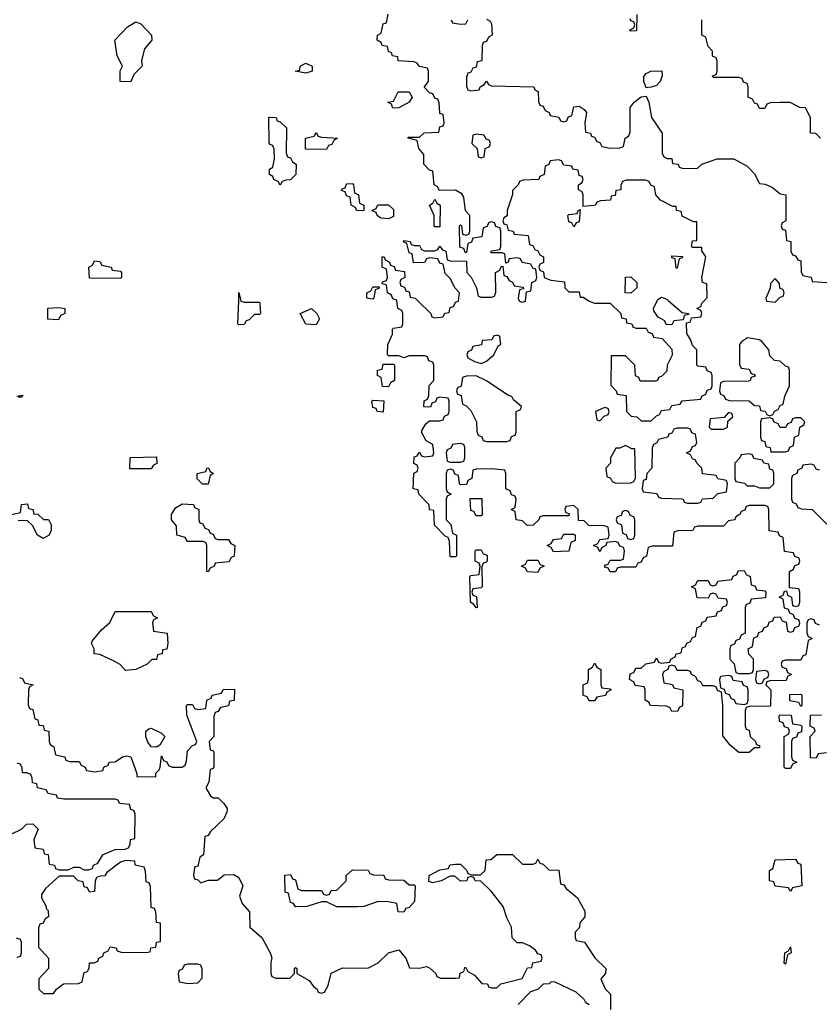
# Model space of a CAD drawing. Header units: inches. Extents: x 2808529 to 2951249, y 860290 to 1033701.
# Tile 66 of 153: x 2859379 to 2862482, y 997271 to 1001090. Entities that reach past the tile are written whole.
import ezdxf

# ---------------------------------------------------------------- set-up
doc = ezdxf.new("R2010")
doc.units = ezdxf.units.IN
doc.header["$MEASUREMENT"] = 0
for name, color, linetype in [('C8050', 7, 'Continuous'), ('C8060', 7, 'Continuous'), ('C8959', 7, 'Continuous'), ('C8969', 7, 'Continuous')]:
    doc.layers.add(name, color=color, linetype=linetype)

msp = doc.modelspace()

# ---------------------------------------------------------------- linework, layer by layer
at = {"layer": 'C8050', "color": 6}
for points in [[(2859810, 1000848.7), (2859768.7, 1000850), (2859769, 1000891), (2859778, 1000910), (2859758, 1000950), (2859748.7, 1001010), (2859798, 1001062), (2859830, 1001082), (2859850, 1001074), (2859891.3, 1001030), (2859892, 1001010), (2859863.5, 1000976.5), (2859852, 1000932), (2859854, 1000910), (2859822, 1000878)], [(2859770, 1000086), (2859650, 1000088), (2859648, 1000130), (2859662, 1000138), (2859670, 1000154), (2859690, 1000152), (2859698, 1000138), (2859734, 1000130), (2859738, 1000118), (2859770, 1000114), (2859774, 1000110), (2859774, 1000090)]]:
    msp.add_lwpolyline(points, close=True, dxfattribs=at)
at = {"layer": 'C8060', "color": 6}
for points in [[(2861342.2, 1000000), (2861346, 1000034), (2861362, 1000038), (2861366, 1000070), (2861382, 1000078), (2861386, 1000090), (2861382, 1000122), (2861370, 1000126), (2861362, 1000142), (2861328.4, 1000148.4), (2861322, 1000162), (2861310, 1000166), (2861278, 1000162), (2861274, 1000150), (2861266, 1000146), (2861262, 1000182), (2861250, 1000186), (2861210, 1000186), (2861206, 1000190), (2861210, 1000194), (2861242, 1000198), (2861246, 1000210), (2861246, 1000270), (2861242, 1000282), (2861227.3, 1000287.3), (2861222, 1000302), (2861210, 1000306), (2861198, 1000302), (2861192.7, 1000287.3), (2861178, 1000282), (2861172.7, 1000247.3), (2861138, 1000242), (2861132.7, 1000227.3), (2861118, 1000222), (2861112.7, 1000187.3), (2861107.3, 1000187.3), (2861102, 1000202), (2861087.3, 1000207.3), (2861086, 1000290), (2861090, 1000294), (2861094, 1000290), (2861098, 1000258), (2861110, 1000254), (2861122, 1000258), (2861126, 1000270), (2861126, 1000330), (2861109, 1000349), (2861102, 1000402), (2861094.6, 1000414.6), (2861070, 1000428.7), (2861007.3, 1000427.3), (2861002, 1000442), (2860988, 1000450), (2860982, 1000502), (2860970, 1000506), (2860948, 1000530), (2860947.3, 1000567.3), (2860928, 1000590), (2860922, 1000622), (2860886, 1000630), (2860886, 1000634), (2860930, 1000634), (2860948.9, 1000651.1), (2861006, 1000654), (2861010, 1000674), (2861022, 1000678), (2861026, 1000690), (2861022, 1000722), (2861010, 1000726), (2861009.1, 1000729.1), (2861007.3, 1000767.3), (2861002, 1000782), (2860990, 1000786), (2860982, 1000802), (2860970, 1000806), (2860948.4, 1000828.4), (2860966, 1000850), (2860966, 1000890), (2860962, 1000902), (2860930, 1000908), (2860922, 1000922), (2860910, 1000926), (2860848, 1000930), (2860846, 1000946), (2860826, 1000950), (2860822, 1000962), (2860810, 1000966), (2860806, 1000986), (2860786, 1000990), (2860782, 1001002), (2860766, 1001010), (2860768, 1001030), (2860782, 1001038), (2860790, 1001074), (2860802, 1001078), (2860808.4, 1001111.6)], [(2861054, 1001090), (2861058, 1001078), (2861090, 1001072), (2861110, 1001074), (2861118, 1001090)], [(2861190, 1001092), (2861204.7, 1001084.7), (2861210, 1001074), (2861212, 1001030), (2861198, 1001022), (2861190, 1001006), (2861178, 1001002), (2861174, 1000990), (2861172, 1000930), (2861154, 1000926), (2861150, 1000906), (2861138, 1000902), (2861130, 1000886), (2861118, 1000882), (2861112.7, 1000867.3), (2861112.7, 1000832.7), (2861118, 1000818), (2861130, 1000814), (2861162, 1000818), (2861166, 1000830), (2861182, 1000838), (2861190, 1000851.3), (2861198, 1000838), (2861210, 1000834), (2861374, 1000830), (2861378, 1000818), (2861391.1, 1000811.1), (2861392.7, 1000772.7), (2861398, 1000758), (2861410, 1000754), (2861418, 1000738), (2861434, 1000730), (2861438, 1000718), (2861471.6, 1000711.6), (2861478, 1000698), (2861490, 1000694), (2861502, 1000698), (2861508, 1000712), (2861522, 1000718), (2861530, 1000752), (2861550, 1000754), (2861570, 1000742), (2861578, 1000730), (2861572, 1000690), (2861574, 1000654), (2861594, 1000650), (2861598, 1000638), (2861610, 1000634), (2861618, 1000618), (2861630, 1000614), (2861638, 1000598), (2861670, 1000592), (2861707.3, 1000592.7), (2861722, 1000598), (2861728, 1000630), (2861742, 1000638), (2861747.3, 1000652.7), (2861748, 1000750), (2861764, 1000770), (2861790, 1000791.3), (2861810, 1000794), (2861821, 1000770), (2861830.7, 1000710.7), (2861872, 1000650), (2861872.7, 1000572.7), (2861878, 1000558), (2861892, 1000552), (2861910, 1000551.3), (2861912.7, 1000532.7), (2861934, 1000530), (2861938, 1000518), (2861950, 1000514), (2862007.3, 1000512.7), (2862026, 1000530), (2862086, 1000550), (2862150, 1000550.7), (2862202, 1000522), (2862230, 1000492), (2862250, 1000454), (2862271.6, 1000451.6), (2862299.6, 1000439.6), (2862330, 1000414), (2862352, 1000410), (2862351.3, 1000310), (2862338, 1000302), (2862334, 1000290), (2862338, 1000278), (2862350, 1000274), (2862354, 1000234), (2862370.8, 1000230), (2862371.6, 1000191.6), (2862378, 1000178), (2862390, 1000174), (2862398, 1000158), (2862410, 1000154), (2862412, 1000112), (2862418, 1000098), (2862450.8, 1000090.8), (2862454, 1000074), (2862511.1, 1000071.1)], [(2861774, 1001110), (2861772.7, 1001047.3), (2861750, 1001046), (2861746, 1001050), (2861762, 1001058), (2861766, 1001070), (2861762, 1001082), (2861750, 1001086), (2861747.3, 1001092.7)], [(2862486, 1000630), (2862468, 1000648), (2862448, 1000650), (2862448, 1000710), (2862428, 1000748), (2862406, 1000750), (2862368.4, 1000768.4), (2862330, 1000768.7), (2862292.7, 1000767.3), (2862278, 1000762), (2862270, 1000746), (2862250, 1000746), (2862242, 1000762), (2862230, 1000766), (2862222, 1000782), (2862206, 1000790), (2862206, 1000830), (2862202, 1000842), (2862188, 1000848), (2862182, 1000862), (2862170, 1000866), (2862070, 1000866), (2862067.3, 1000872.7), (2862082, 1000878), (2862086, 1000890), (2862086, 1000930), (2862082, 1000942), (2862068, 1000948), (2862067.3, 1000967.3), (2862050, 1000986), (2862042, 1001022), (2862026, 1001030), (2862026, 1001090)], [(2862035.4, 1000000), (2862047.3, 1000012.7), (2862046, 1000066), (2862028, 1000070), (2862026, 1000090), (2862042, 1000170), (2862026, 1000194), (2862026, 1000206), (2861990, 1000206), (2861986, 1000210), (2861990, 1000232), (2862006, 1000234), (2862006, 1000306), (2861994, 1000306), (2861950, 1000328), (2861946, 1000346), (2861928, 1000350), (2861926, 1000366), (2861914, 1000366), (2861866, 1000390), (2861848, 1000410), (2861842, 1000442), (2861828, 1000448), (2861822, 1000462), (2861807.3, 1000467.3), (2861732, 1000468), (2861718, 1000462), (2861712, 1000448), (2861711.3, 1000430), (2861692.7, 1000427.3), (2861690, 1000408), (2861674, 1000406), (2861672, 1000390), (2861632.7, 1000387.3), (2861618, 1000382), (2861614, 1000370), (2861608.7, 1000368.7), (2861566, 1000366), (2861566, 1000410), (2861562, 1000422), (2861548, 1000430), (2861548, 1000450), (2861562, 1000458), (2861566, 1000470), (2861562, 1000482), (2861550, 1000486), (2861546, 1000506), (2861526, 1000510), (2861522, 1000522), (2861490, 1000526), (2861482, 1000542), (2861470, 1000546), (2861438, 1000542), (2861432, 1000528), (2861418, 1000522), (2861414, 1000490), (2861398, 1000482), (2861394, 1000470), (2861332.7, 1000467.3), (2861318, 1000462), (2861314, 1000450), (2861292, 1000428), (2861292, 1000412), (2861271.3, 1000350), (2861271.1, 1000328.9), (2861258, 1000322), (2861254, 1000310), (2861258, 1000298), (2861270, 1000294), (2861274, 1000274), (2861294, 1000270), (2861298, 1000258), (2861352.7, 1000252.7), (2861358, 1000218), (2861370, 1000214), (2861378, 1000198), (2861390, 1000194), (2861398, 1000178), (2861412, 1000170), (2861411.6, 1000148.4), (2861398, 1000142), (2861394, 1000130), (2861398, 1000118), (2861411.6, 1000111.6), (2861414, 1000090), (2861439.6, 1000079.6), (2861492.7, 1000072.7), (2861494, 1000050), (2861510, 1000034), (2861550, 1000034), (2861554, 1000014), (2861566, 1000014), (2861588, 1000000)], [(2861082.3, 1000000), (2861086, 1000030), (2861068.4, 1000048.4), (2861050, 1000086), (2861030, 1000106), (2861022, 1000142), (2861010, 1000146), (2861002, 1000162), (2860970, 1000166), (2860958, 1000162), (2860950, 1000148), (2860907.3, 1000147.3), (2860902, 1000182), (2860890, 1000186), (2860882, 1000222), (2860868.4, 1000228.4), (2860870, 1000234), (2860894, 1000230), (2860898, 1000218), (2860910, 1000214), (2860930, 1000214), (2860938, 1000198), (2860950, 1000194), (2860990, 1000194), (2861002, 1000198), (2861010, 1000212), (2861018, 1000198), (2861032.7, 1000192.7), (2861038, 1000158), (2861050, 1000154), (2861112.7, 1000152.7), (2861114, 1000110), (2861131.6, 1000091.6), (2861152, 1000050), (2861158, 1000018), (2861170, 1000014), (2861210, 1000014), (2861222, 1000018), (2861227.3, 1000032.7), (2861226, 1000110), (2861242, 1000118), (2861247.3, 1000132.7), (2861254, 1000134), (2861258, 1000098), (2861270, 1000094), (2861278, 1000078), (2861292, 1000072), (2861298, 1000058), (2861332.7, 1000052.7), (2861334, 1000046), (2861318, 1000042), (2861314, 1000010), (2861317.3, 1000000)], [(2860842.3, 1000000), (2860842, 1000002), (2860827.3, 1000007.3), (2860822, 1000022), (2860806, 1000030), (2860802, 1000062), (2860786, 1000066), (2860787.3, 1000072.7), (2860802, 1000078), (2860806, 1000090), (2860802, 1000122), (2860786, 1000130), (2860786, 1000170), (2860794, 1000170), (2860798, 1000158), (2860814, 1000150), (2860818, 1000138), (2860832, 1000132), (2860838, 1000118), (2860872.7, 1000112.7), (2860874, 1000090), (2860858, 1000082), (2860854, 1000070), (2860858, 1000058), (2860872.7, 1000052.7), (2860878, 1000038), (2860890, 1000034), (2860894, 1000014), (2860914, 1000010), (2860924, 1000000)], [(2862316, 1000000), (2862330, 1000014), (2862342, 1000018), (2862346, 1000030), (2862342, 1000042), (2862328.4, 1000048.4), (2862327.3, 1000067.3), (2862310, 1000086), (2862292.7, 1000067.3), (2862291.6, 1000048.4), (2862274, 1000010), (2862277.3, 1000000)], [(2860229, 1000000), (2860230, 1000032), (2860237.5, 1000000)], [(2861853, 1000000), (2861855.3, 1000004.7), (2861870, 1000014), (2861890, 1000006), (2861896.9, 1000000)]]:
    msp.add_lwpolyline(points, dxfattribs=at)
for points in [[(2860490, 1000882), (2860448, 1000890), (2860466, 1000894), (2860468, 1000910), (2860490, 1000922), (2860514, 1000910), (2860514, 1000890), (2860510, 1000889)], [(2861810, 1000826), (2861801.2, 1000850), (2861801.2, 1000870), (2861810, 1000881), (2861828, 1000890), (2861871.1, 1000891.1), (2861871.6, 1000871.6), (2861864.7, 1000850), (2861850, 1000835.3), (2861830, 1000828)], [(2860827.3, 1000747.3), (2860822, 1000762), (2860808, 1000770), (2860830, 1000774), (2860848, 1000810), (2860890.8, 1000810.8), (2860902, 1000790), (2860891, 1000770), (2860850, 1000748)], [(2860390, 1000448), (2860382, 1000462), (2860366, 1000470), (2860362, 1000482), (2860348, 1000490), (2860348, 1000510), (2860362, 1000518), (2860368, 1000550), (2860367.3, 1000587.3), (2860362, 1000602), (2860350, 1000606), (2860347.3, 1000612.7), (2860346, 1000710), (2860350, 1000712), (2860374, 1000710), (2860378, 1000698), (2860390, 1000694), (2860414, 1000670), (2860412.7, 1000572.7), (2860418, 1000558), (2860430, 1000554), (2860438, 1000538), (2860452, 1000530), (2860451.1, 1000488.9), (2860430, 1000468.7), (2860412, 1000468), (2860398, 1000462)], [(2860570, 1000586), (2860488.4, 1000588.4), (2860488, 1000630), (2860522, 1000638), (2860530, 1000652), (2860538, 1000638), (2860550, 1000634), (2860612, 1000630), (2860598, 1000622), (2860590, 1000606), (2860578, 1000602)], [(2861150, 1000646), (2861138, 1000642), (2861134, 1000610), (2861154, 1000590), (2861158, 1000558), (2861170, 1000554), (2861182, 1000558), (2861186, 1000590), (2861202, 1000598), (2861206, 1000610), (2861202, 1000622), (2861188, 1000628), (2861182, 1000642)], [(2860710, 1000348), (2860686, 1000350), (2860682, 1000362), (2860666, 1000370), (2860662, 1000402), (2860647.3, 1000407.3), (2860642, 1000422), (2860627.3, 1000427.3), (2860630, 1000434), (2860642, 1000438), (2860647.3, 1000452.7), (2860670, 1000454), (2860674, 1000450), (2860678, 1000418), (2860694, 1000410), (2860698, 1000378), (2860714, 1000370), (2860714, 1000350)], [(2860810, 1000318), (2860780.4, 1000320.4), (2860766, 1000330), (2860762, 1000342), (2860746, 1000350), (2860762, 1000358), (2860768.4, 1000371.6), (2860810, 1000372), (2860830, 1000354), (2860830, 1000326)], [(2860990, 1000286), (2860988, 1000290), (2860988, 1000330), (2860969, 1000370), (2860982, 1000378), (2860990, 1000394), (2860998, 1000378), (2861011.1, 1000371.1), (2861010, 1000286)], [(2861530, 1000286), (2861522, 1000302), (2861510, 1000306), (2861506, 1000330), (2861510, 1000334), (2861542, 1000338), (2861546, 1000350), (2861554, 1000354), (2861550, 1000306), (2861538, 1000302)], [(2861926, 1000126), (2861922, 1000162), (2861910, 1000166), (2861910, 1000174), (2861951.6, 1000171.6), (2861950, 1000166), (2861938, 1000162), (2861930, 1000126)], [(2861750, 1000028.7), (2861728, 1000030), (2861730, 1000091.3), (2861750, 1000092), (2861774, 1000070), (2861774, 1000050)], [(2860750, 1000006), (2860726, 1000010), (2860726, 1000030), (2860742, 1000038), (2860750, 1000054), (2860774, 1000054), (2860772.7, 1000047.3), (2860758, 1000042), (2860754, 1000010)]]:
    msp.add_lwpolyline(points, close=True, dxfattribs=at)
at = {"layer": 'C8959', "color": 6}
for points in [[(2859530, 999926), (2859488.9, 999928.9), (2859488.9, 999971.1), (2859530, 999974), (2859554, 999970), (2859554, 999950), (2859538, 999942)], [(2859807.3, 999347.3), (2859808.4, 999391.6), (2859910, 999394), (2859911.6, 999368.4), (2859898, 999362), (2859890, 999348)], [(2859790, 998566), (2859768.7, 998588.7), (2859743.1, 998603.1), (2859690, 998628), (2859668.7, 998630), (2859668, 998650), (2859658, 998670), (2859660.4, 998679.6), (2859696.4, 998723.6), (2859728.7, 998751.3), (2859750, 998794), (2859890, 998794), (2859898, 998778), (2859914, 998770), (2859898, 998762), (2859894, 998750), (2859898, 998718), (2859952, 998710), (2859954, 998670), (2859950, 998648), (2859934, 998646), (2859932, 998630), (2859914, 998626), (2859910, 998608.7), (2859892, 998608), (2859874, 998590), (2859830, 998569.2)], [(2859910, 998268.7), (2859890, 998269.3), (2859875.3, 998290), (2859869.4, 998309.4), (2859869.3, 998330.7), (2859880.4, 998339.6), (2859890, 998342), (2859930, 998322), (2859942, 998310), (2859923.6, 998276.4)], [(2859790, 997828.7), (2859770, 997822), (2859718, 997782), (2859710, 997768.7), (2859692, 997768), (2859678, 997762), (2859672, 997748), (2859670, 997708.7), (2859650, 997706), (2859642, 997722), (2859630, 997726), (2859626, 997746), (2859606, 997750), (2859588, 997768), (2859532, 997768), (2859479.6, 997720.4), (2859463.6, 997696.4), (2859463.6, 997683.6), (2859482, 997650), (2859482, 997642), (2859490, 997634), (2859491.3, 997610), (2859478, 997602), (2859470, 997586), (2859458, 997582), (2859452.7, 997567.3), (2859452.7, 997492.7), (2859491, 997450), (2859491.3, 997410), (2859454, 997370), (2859454, 997330), (2859472, 997312), (2859510, 997312), (2859522, 997330), (2859549.5, 997350.5), (2859608, 997352), (2859622, 997358), (2859630, 997394), (2859642, 997398), (2859648.4, 997411.6), (2859650, 997431.3), (2859668, 997432), (2859682, 997438), (2859686, 997450), (2859702, 997458), (2859706, 997470), (2859722, 997478), (2859730, 997494), (2859754, 997490), (2859758, 997478), (2859772.7, 997472.7), (2859868.4, 997471.6), (2859886, 997474), (2859888, 997490), (2859907.3, 997492.7), (2859910, 997512), (2859926, 997514), (2859926, 997586), (2859910, 997588), (2859908, 997628), (2859902, 997642), (2859890, 997646), (2859887.3, 997727.3), (2859882, 997742), (2859870, 997746), (2859867.3, 997787.3), (2859862, 997802), (2859828, 997810), (2859826, 997826)]]:
    msp.add_lwpolyline(points, close=True, dxfattribs=at)
for points in [[(2859368, 999630), (2859390, 999634), (2859391, 999631), (2859386, 999626), (2859374, 999626)], [(2859346, 999170), (2859382, 999178), (2859386, 999210), (2859410, 999212), (2859414, 999194), (2859431.3, 999190), (2859432.7, 999172.7), (2859450, 999171.3), (2859471.1, 999151.1), (2859490.6, 999150.6), (2859502, 999130), (2859502, 999110), (2859494, 999090), (2859470, 999078), (2859448.7, 999090), (2859428.4, 999128.4), (2859410, 999146), (2859390, 999148), (2859374, 999146)], [(2860000, 999087.3), (2859988.7, 999090), (2859987.3, 999127.3), (2859968, 999150), (2859968, 999170), (2859984, 999196), (2860000, 999205.8)], [(2859378, 998538), (2859390, 998534), (2859398, 998518), (2859431, 998510), (2859418, 998502), (2859414, 998490), (2859412.7, 998432.7), (2859418, 998418), (2859430, 998414), (2859438, 998378), (2859450, 998374), (2859454, 998354), (2859470, 998352), (2859474, 998334), (2859492, 998330), (2859494, 998290), (2859498, 998278), (2859512, 998270), (2859518, 998238), (2859554, 998230), (2859558, 998218), (2859572.7, 998212.7), (2859610, 998212), (2859618, 998198), (2859634, 998190), (2859638, 998178), (2859670, 998172), (2859702, 998178), (2859706, 998190), (2859722, 998198), (2859726, 998210), (2859750, 998211.3), (2859778, 998230), (2859794.8, 998234.8), (2859810.6, 998230.6), (2859834, 998166), (2859834, 998154), (2859907.3, 998152.7), (2859907.3, 998167.3), (2859920.4, 998179.6), (2859924, 998190), (2859930, 998234), (2859936.9, 998216.9), (2859950, 998211), (2859957.3, 998197.3), (2859970.5, 998190.5), (2860000, 998190.6)], [(2859346, 997930), (2859386, 997950), (2859406, 997970), (2859430, 997970.8), (2859450.8, 997950), (2859434, 997910), (2859438, 997878), (2859470, 997872), (2859474, 997854), (2859490, 997852), (2859494, 997814), (2859514, 997810), (2859518, 997798), (2859532.7, 997792.7), (2859567.3, 997792.7), (2859590, 997802), (2859610, 997802), (2859630, 997792), (2859647.3, 997792.7), (2859662, 997798), (2859666, 997810), (2859682, 997818), (2859702, 997850), (2859710, 997854.8), (2859750, 997870.7), (2859788, 997872), (2859802, 997878), (2859808, 997892), (2859808.7, 997910), (2859826, 997914), (2859828, 998008), (2859822, 998022), (2859810, 998026), (2859806, 998046), (2859766, 998050), (2859762, 998062), (2859750, 998066), (2859550, 998066), (2859526, 998070), (2859522, 998082), (2859490, 998088), (2859482, 998102), (2859448, 998110), (2859446, 998126), (2859428.7, 998130), (2859428, 998148), (2859422, 998162), (2859408, 998168), (2859390, 998168.7), (2859388.4, 998188.4), (2859382, 998202), (2859370, 998206)], [(2859370, 997454), (2859382, 997458), (2859386, 997470), (2859386, 997510), (2859382, 997522), (2859367.3, 997527.3)], [(2860000, 997402.7), (2859998, 997402), (2859994, 997390), (2859998, 997358), (2860000, 997357.6)]]:
    msp.add_lwpolyline(points, dxfattribs=at)
at = {"layer": 'C8969', "color": 6}
for points in [[(2860237.5, 1000000), (2860238, 999998), (2860250, 999994), (2860310, 999994), (2860311.6, 999988.4), (2860314, 999950), (2860310, 999946), (2860290, 999946), (2860270, 999926), (2860258, 999922), (2860250, 999908), (2860230, 999906), (2860226, 999910), (2860229, 1000000)], [(2862482, 998742), (2862467.3, 998747.3), (2862462, 998762), (2862450, 998766), (2862438, 998762), (2862434, 998750), (2862434, 998710), (2862438, 998698), (2862454, 998690), (2862438, 998682), (2862430, 998626), (2862418, 998622), (2862410, 998606), (2862350, 998606), (2862338, 998602), (2862334, 998590), (2862338, 998578), (2862352.7, 998572.7), (2862358, 998558), (2862374, 998550), (2862358, 998542), (2862352.7, 998527.3), (2862290, 998526), (2862278, 998522), (2862274, 998510), (2862294, 998490), (2862292.7, 998427.3), (2862210, 998426), (2862198, 998422), (2862194, 998410), (2862194, 998350), (2862198, 998338), (2862210, 998334), (2862214, 998310), (2862234, 998290), (2862238, 998278), (2862250, 998274), (2862250, 998266), (2862230, 998266), (2862210, 998248), (2862170, 998248), (2862136.4, 998276.4), (2862107.3, 998312.7), (2862108, 998430), (2862102, 998482), (2862087.3, 998487.3), (2862082, 998502), (2862070, 998506), (2862030, 998506), (2862022, 998522), (2862010, 998526), (2862002, 998542), (2861986, 998550), (2861982, 998562), (2861970, 998566), (2861930, 998566), (2861922, 998582), (2861910, 998586), (2861898, 998582), (2861894, 998570), (2861878, 998562), (2861874, 998550), (2861878, 998518), (2861911.6, 998511.6), (2861918, 998498), (2861952, 998490), (2861951.1, 998428.9), (2861938, 998422), (2861932.7, 998407.3), (2861910, 998406), (2861902, 998422), (2861887.3, 998427.3), (2861826, 998430), (2861822, 998442), (2861806, 998450), (2861806, 998490), (2861802, 998502), (2861767.3, 998507.3), (2861762, 998522), (2861746, 998530), (2861747.3, 998552.7), (2861762, 998558), (2861770, 998574), (2861790, 998574), (2861808.4, 998591.6), (2861842, 998598), (2861850, 998614), (2861858, 998598), (2861870, 998594), (2861902, 998598), (2861906, 998610), (2861922, 998618), (2861926, 998630), (2861946, 998634), (2861950, 998654), (2861962, 998658), (2861968, 998672), (2861982, 998678), (2861990, 998694), (2862002, 998698), (2862007.3, 998732.7), (2862022, 998738), (2862027.3, 998752.7), (2862042, 998758), (2862047.3, 998772.7), (2862082, 998778), (2862087.3, 998792.7), (2862102, 998798), (2862107.3, 998812.7), (2862122, 998818), (2862126, 998830), (2862122, 998842), (2862090, 998846), (2862082, 998862), (2862070, 998866), (2862058, 998862), (2862050, 998846), (2862007.3, 998847.3), (2862002, 998882), (2861986, 998890), (2862002, 998898), (2862010, 998914), (2862050, 998914), (2862058, 998898), (2862070, 998894), (2862082, 998898), (2862088.4, 998911.6), (2862142, 998918), (2862148, 998932), (2862162, 998938), (2862167.3, 998952.7), (2862190, 998954), (2862198, 998938), (2862214, 998930), (2862218, 998898), (2862232.7, 998892.7), (2862238, 998878), (2862270, 998874), (2862274, 998870), (2862272.7, 998847.3), (2862218, 998842), (2862212.7, 998827.3), (2862198, 998822), (2862194, 998810), (2862194, 998710), (2862178, 998702), (2862172.7, 998687.3), (2862158, 998682), (2862152.7, 998667.3), (2862138, 998662), (2862134, 998650), (2862134, 998610), (2862151.6, 998591.6), (2862158, 998558), (2862170, 998554), (2862210, 998554), (2862222, 998558), (2862226, 998570), (2862226, 998610), (2862208.4, 998628.4), (2862206, 998650), (2862222, 998658), (2862227.3, 998692.7), (2862242, 998698), (2862247.3, 998712.7), (2862262, 998718), (2862268, 998732), (2862282, 998738), (2862287.3, 998752.7), (2862302, 998758), (2862307.3, 998772.7), (2862330, 998774), (2862338, 998758), (2862352.7, 998752.7), (2862358, 998718), (2862370, 998714), (2862382, 998718), (2862387.3, 998732.7), (2862402, 998738), (2862406, 998750), (2862402, 998762), (2862387.3, 998767.3), (2862382, 998782), (2862367.3, 998787.3), (2862362, 998802), (2862347.3, 998807.3), (2862342, 998842), (2862326, 998850), (2862342, 998858), (2862347.3, 998872.7), (2862354, 998874), (2862358, 998858), (2862374, 998850), (2862378, 998818), (2862390, 998814), (2862402, 998818), (2862406, 998830), (2862406, 998870), (2862402, 998882), (2862366, 998886), (2862366, 998950), (2862382, 998958), (2862387.3, 998972.7), (2862402, 998978), (2862406, 998990), (2862402, 999002), (2862387.3, 999007.3), (2862382, 999022), (2862347.3, 999027.3), (2862342, 999082), (2862327.3, 999087.3), (2862322, 999102), (2862287.3, 999107.3), (2862286, 999190), (2862282, 999202), (2862270, 999206), (2862210, 999206), (2862198, 999202), (2862192.7, 999187.3), (2862178, 999182), (2862174, 999170), (2862158, 999162), (2862154, 999150), (2862130, 999146), (2862110, 999126), (2862010, 999126), (2861998, 999122), (2861991.6, 999108.4), (2861932.7, 999107.3), (2861918, 999102), (2861911.6, 999048.4), (2861832.7, 999047.3), (2861818, 999042), (2861811.6, 999008.4), (2861798, 999002), (2861790, 998986), (2861778, 998982), (2861770, 998966), (2861710, 998966), (2861698, 998962), (2861691.6, 998948.4), (2861670, 998948), (2861662, 998962), (2861650, 998966), (2861650, 998974), (2861662, 998978), (2861670, 998994), (2861710, 998994), (2861722, 998998), (2861726, 999030), (2861722, 999042), (2861707.3, 999047.3), (2861702, 999062), (2861690, 999066), (2861658, 999062), (2861654, 999050), (2861638, 999042), (2861630, 999026), (2861622, 999042), (2861606, 999050), (2861622, 999058), (2861630, 999074), (2861662, 999078), (2861666, 999090), (2861662, 999122), (2861647.3, 999127.3), (2861588, 999128), (2861570, 999146), (2861547.3, 999147.3), (2861546, 999190), (2861530, 999206), (2861498, 999202), (2861494, 999190), (2861498, 999178), (2861512.7, 999172.7), (2861510, 999166), (2861410, 999166), (2861398, 999162), (2861394, 999150), (2861371.3, 999128.7), (2861348.4, 999128.4), (2861330, 999146), (2861306, 999150), (2861302, 999182), (2861286, 999190), (2861302, 999198), (2861306, 999230), (2861302, 999242), (2861287.3, 999247.3), (2861282, 999262), (2861266, 999270), (2861266, 999330), (2861262, 999342), (2861210, 999348), (2861150, 999346), (2861138, 999342), (2861134, 999310), (2861118, 999302), (2861112.7, 999287.3), (2861090, 999286), (2861086, 999290), (2861082, 999322), (2861067.3, 999327.3), (2861062, 999342), (2861050, 999346), (2861038, 999342), (2861034, 999330), (2861034, 999270), (2861038, 999258), (2861054, 999250), (2861038, 999242), (2861034, 999230), (2861034, 999150), (2861051.6, 999131.6), (2861058, 999098), (2861074, 999090), (2861074, 999010), (2861070, 999006), (2861050, 999006), (2861047.3, 999067.3), (2861042, 999082), (2861030, 999086), (2860989.3, 999129.3), (2860986, 999186), (2860969.1, 999189.1), (2860968, 999208), (2860928, 999250), (2860926, 999266), (2860906, 999270), (2860908.7, 999331.3), (2860922, 999338), (2860926, 999350), (2860922, 999362), (2860908.4, 999368.4), (2860910, 999394), (2860922, 999398), (2860930, 999412), (2860938, 999398), (2860950, 999394), (2860982, 999398), (2860986, 999410), (2860982, 999442), (2860956.4, 999456.4), (2860938, 999490), (2860940.4, 999499.6), (2860956.4, 999523.6), (2860970, 999534), (2861010, 999534), (2861022, 999538), (2861027.3, 999552.7), (2861042, 999558), (2861046, 999570), (2861046, 999610), (2861042, 999622), (2861010, 999626), (2860998, 999622), (2860992.7, 999607.3), (2860978, 999602), (2860972.7, 999587.3), (2860948, 999588), (2860948.4, 999611.6), (2860962, 999618), (2860967.3, 999632.7), (2860968.4, 999671.6), (2860986, 999690), (2860986, 999750), (2860982, 999762), (2860967.3, 999767.3), (2860962, 999782), (2860950, 999786), (2860890, 999786), (2860870, 999778), (2860850, 999786), (2860810, 999786), (2860806, 999790), (2860808, 999830), (2860826, 999870), (2860826, 999890), (2860830, 999894), (2860862, 999898), (2860866, 999910), (2860866, 999950), (2860862, 999962), (2860846, 999970), (2860842.3, 1000000)], [(2860924, 1000000), (2860974, 999950), (2860978, 999938), (2860990, 999934), (2861022, 999938), (2861028.4, 999951.6), (2861046, 999954), (2861050, 999974), (2861062, 999978), (2861070, 999994), (2861082, 999998), (2861082.3, 1000000)], [(2861317.3, 1000000), (2861318, 999998), (2861330, 999994), (2861342, 999998), (2861342.2, 1000000)], [(2861588, 1000000), (2861595.3, 999995.3), (2861610, 999991), (2861670.8, 999990.8), (2861712, 999950), (2861714, 999934), (2861732, 999930), (2861734, 999914), (2861754, 999910), (2861758, 999898), (2861770, 999894), (2861810, 999894), (2861818, 999878), (2861832.7, 999872.7), (2861838, 999858), (2861872.7, 999852.7), (2861910, 999812), (2861910.9, 999789.1), (2861891.3, 999750), (2861890, 999726), (2861870, 999706), (2861858, 999702), (2861854, 999690), (2861847.3, 999687.3), (2861787.3, 999687.3), (2861782, 999702), (2861768.4, 999708.4), (2861766, 999750), (2861730, 999786), (2861674, 999786), (2861672.7, 999672.7), (2861694, 999650), (2861698, 999638), (2861732.7, 999632.7), (2861734, 999570), (2861752, 999552), (2861774, 999550), (2861790, 999534), (2861830, 999534), (2861850, 999554), (2861862, 999558), (2861870, 999574), (2861902, 999578), (2861910, 999594), (2861942, 999598), (2861950, 999612), (2862022, 999618), (2862026, 999630), (2862042, 999638), (2862047.3, 999652.7), (2862062, 999658), (2862066, 999670), (2862066, 999710), (2862062, 999722), (2862047.3, 999727.3), (2862042, 999742), (2862010, 999746), (2862006, 999750), (2862006, 999810), (2861990, 999826), (2861982, 999850), (2861967.3, 999872.7), (2861966, 999914), (2861982, 999918), (2861986, 999934), (2862022, 999938), (2862026, 999950), (2862022, 999962), (2862006, 999970), (2862022, 999978), (2862026, 999990), (2862035.4, 1000000)], [(2861896.9, 1000000), (2861950, 999954), (2861974, 999950), (2861974, 999946), (2861958, 999942), (2861954, 999926), (2861918, 999922), (2861910, 999906), (2861887.3, 999907.3), (2861882, 999922), (2861856.4, 999936.4), (2861840.4, 999960.4), (2861838, 999970), (2861853, 1000000)], [(2862277.3, 1000000), (2862278, 999998), (2862310, 999994), (2862316, 1000000)], [(2862482, 999342), (2862470, 999346), (2862462, 999362), (2862450, 999366), (2862418, 999362), (2862414, 999350), (2862398, 999342), (2862394, 999330), (2862378, 999322), (2862374, 999310), (2862374, 999230), (2862378, 999218), (2862392, 999212), (2862398, 999198), (2862412.7, 999192.7), (2862454, 999190), (2862514, 999130)], [(2860000, 999205.8), (2860010, 999212), (2860054, 999210), (2860058, 999198), (2860074, 999190), (2860074, 999150), (2860078, 999138), (2860090, 999134), (2860098, 999118), (2860112, 999112), (2860118, 999098), (2860130, 999094), (2860138, 999078), (2860150, 999074), (2860190, 999074), (2860198, 999058), (2860214, 999050), (2860211.6, 999008.4), (2860198, 999002), (2860192.7, 998987.3), (2860138, 998982), (2860134, 998970), (2860118, 998962), (2860110, 998948), (2860106, 998950), (2860106, 999050), (2860102, 999062), (2860090, 999066), (2860030, 999066), (2860022, 999082), (2860000, 999087.3)], [(2860000, 998190.6), (2860010, 998190.7), (2860021.2, 998198.8), (2860026.3, 998213.7), (2860030, 998254), (2860050, 998274), (2860062, 998278), (2860066, 998290), (2860028, 998392), (2860026, 998430), (2860030, 998434), (2860050, 998434), (2860058, 998418), (2860070, 998414), (2860102, 998418), (2860106, 998450), (2860122, 998458), (2860126, 998470), (2860162, 998478), (2860168.4, 998491.6), (2860212.7, 998492.7), (2860211.1, 998448.9), (2860194, 998446), (2860190, 998428), (2860158, 998422), (2860150, 998406), (2860138, 998402), (2860132.7, 998387.3), (2860132, 998310), (2860114, 998290), (2860118, 998258), (2860130, 998254), (2860132.7, 998247.3), (2860132.7, 998192.7), (2860130, 998186), (2860118, 998182), (2860112.7, 998132.7), (2860102, 998110), (2860119.6, 998079.6), (2860130, 998072), (2860150, 998071.3), (2860172, 998050), (2860184.7, 998030), (2860183.6, 998016.4), (2860172, 997990), (2860119.6, 997940.4), (2860110, 997926), (2860098, 997922), (2860092, 997850), (2860078, 997842), (2860070, 997806), (2860058, 997802), (2860054, 997770), (2860058, 997758), (2860070, 997754), (2860082, 997742), (2860110, 997752), (2860147.3, 997752.7), (2860172.7, 997772.7), (2860210, 997774), (2860230, 997762), (2860244.7, 997730), (2860232, 997690), (2860242, 997662), (2860271.3, 997630), (2860272, 997570), (2860318.8, 997530), (2860352, 997468), (2860358, 997450), (2860354, 997434), (2860354, 997390), (2860358, 997378), (2860372.7, 997372.7), (2860427.3, 997372.7), (2860446, 997390), (2860446, 997410), (2860450, 997414), (2860454, 997410), (2860454, 997390), (2860502.8, 997362.8), (2860519.6, 997339.6), (2860534, 997330), (2860538, 997318), (2860550, 997314), (2860562, 997318), (2860576.4, 997343.6), (2860588.4, 997391.6), (2860632, 997412), (2860730, 997411.3), (2860770, 997431.3), (2860810, 997470.8), (2860850, 997482), (2860878, 997450), (2860892, 997412), (2860930, 997411.3), (2860956.9, 997416.9), (2860970, 997412), (2860994, 997390), (2860998, 997378), (2861012.7, 997372.7), (2861070, 997372), (2861086, 997374), (2861088.4, 997391.6), (2861102, 997398), (2861106, 997414), (2861110, 997414), (2861118, 997398), (2861143.6, 997383.6), (2861172, 997352), (2861194, 997350), (2861198, 997338), (2861210, 997334), (2861230, 997334), (2861246, 997350), (2861328.7, 997371.3), (2861350, 997412), (2861366, 997414), (2861370, 997432), (2861402, 997438), (2861406, 997450), (2861402, 997462), (2861390, 997466), (2861380.4, 997480.4), (2861358, 997498), (2861330, 997508.7), (2861310, 997509), (2861290, 997528), (2861288, 997570), (2861270, 997606), (2861255.3, 997650), (2861209.1, 997709.1), (2861168, 997748), (2861146, 997750), (2861142, 997762), (2861130, 997766), (2861118, 997762), (2861114, 997750), (2861090, 997748.7), (2861067.3, 997767.3), (2861050, 997768), (2861014, 997750), (2860982, 997742), (2860967.3, 997747.3), (2860968, 997770), (2861010, 997792), (2861042, 997798), (2861050, 997812), (2861070, 997814), (2861090, 997814), (2861114, 997790), (2861118, 997778), (2861132.7, 997772.7), (2861167.3, 997772.7), (2861186, 997790), (2861188.9, 997831.1), (2861207.3, 997832.7), (2861230, 997851.3), (2861291.6, 997851.6), (2861330, 997814), (2861370, 997814), (2861382, 997818), (2861390, 997834), (2861398, 997818), (2861410, 997814), (2861432, 997792), (2861470.8, 997790.8), (2861478, 997738), (2861490, 997734), (2861499.6, 997719.6), (2861543.6, 997683.6), (2861571.6, 997631.6), (2861572, 997610), (2861552.7, 997587.3), (2861551.6, 997568.4), (2861534, 997550), (2861534, 997530), (2861538, 997518), (2861571.1, 997511.1), (2861610.7, 997450.7), (2861654, 997410), (2861652, 997390), (2861634, 997370), (2861651.1, 997331.1), (2861671, 997310), (2861672, 997250)], [(2862510, 998246), (2862478, 998242), (2862470, 998226), (2862447.3, 998227.3), (2862446, 998310), (2862466, 998330), (2862462, 998342), (2862446, 998350), (2862447.3, 998392.7), (2862490, 998394)], [(2860000, 997357.6), (2860031.6, 997351.6), (2860070, 997354), (2860087.3, 997372.7), (2860087.3, 997407.3), (2860082, 997422), (2860070, 997426), (2860030, 997426), (2860018, 997422), (2860010, 997406), (2860000, 997402.7)], [(2861589.2, 997269.2), (2861576.4, 997276.4), (2861569, 997289), (2861538, 997318), (2861456.4, 997356.4), (2861442, 997358), (2861434, 997350), (2861410, 997348.7), (2861390.5, 997329.5), (2861360.7, 997319.3), (2861314, 997270)]]:
    msp.add_lwpolyline(points, dxfattribs=at)
for points in [[(2860530, 999906), (2860490, 999908.7), (2860468, 999950), (2860512, 999970), (2860532, 999950), (2860542, 999930)], [(2861230, 999866), (2861218, 999862), (2861211.6, 999848.4), (2861174, 999846), (2861170.9, 999829.1), (2861138, 999822), (2861132, 999808), (2861118, 999802), (2861114, 999790), (2861118, 999778), (2861143.6, 999763.6), (2861170, 999756), (2861190, 999766), (2861219, 999790), (2861235.3, 999824.7), (2861246, 999830), (2861242, 999862)], [(2862203.6, 999856.4), (2862179.6, 999840.4), (2862172, 999830), (2862172.7, 999752.7), (2862178, 999738), (2862210, 999734), (2862218, 999718), (2862230, 999714), (2862232.7, 999707.3), (2862218, 999702), (2862214, 999690), (2862207.3, 999687.3), (2862110, 999686), (2862098, 999682), (2862094, 999650), (2862098, 999638), (2862112, 999632), (2862118, 999618), (2862132.7, 999612.7), (2862210, 999612), (2862230, 999594), (2862250, 999592), (2862254, 999574), (2862271.6, 999571.6), (2862278, 999558), (2862290, 999554), (2862302, 999558), (2862308, 999572), (2862322, 999578), (2862330, 999594), (2862342, 999598), (2862348, 999630), (2862366, 999670), (2862366, 999730), (2862362, 999742), (2862350, 999746), (2862330, 999766), (2862308.4, 999768.4), (2862290, 999786), (2862286, 999810), (2862260.4, 999840.4), (2862250, 999848)], [(2860810, 999666), (2860787.3, 999667.3), (2860782, 999702), (2860768, 999710), (2860768, 999730), (2860786, 999734), (2860790, 999754), (2860830, 999754), (2860834, 999750), (2860834, 999690), (2860818, 999682)], [(2861150, 999708.7), (2861112.7, 999707.3), (2861098, 999702), (2861091.6, 999668.4), (2861078, 999662), (2861074, 999650), (2861078, 999638), (2861091.6, 999631.6), (2861098, 999598), (2861110, 999594), (2861130, 999574), (2861152, 999530), (2861152.7, 999492.7), (2861158, 999478), (2861172, 999472), (2861178, 999458), (2861190, 999454), (2861270, 999454), (2861282, 999458), (2861287.3, 999472.7), (2861302, 999478), (2861306, 999490), (2861306, 999570), (2861322, 999578), (2861326, 999590), (2861295.3, 999615.3), (2861288.4, 999628.4), (2861273.2, 999633.2), (2861190, 999689.2)], [(2860790, 999568), (2860766, 999570), (2860762, 999582), (2860750, 999586), (2860746, 999610), (2860750, 999614), (2860792, 999612)], [(2861650, 999586), (2861614, 999570), (2861618, 999538), (2861630, 999534), (2861647.3, 999552.7), (2861662, 999558), (2861666, 999570), (2861662, 999582)], [(2862130, 999566), (2862112.7, 999547.3), (2862058, 999542), (2862054, 999510), (2862062, 999502), (2862110, 999502), (2862126, 999510), (2862127.3, 999532.7), (2862146, 999550), (2862142, 999562)], [(2862410, 999546), (2862390, 999546), (2862378, 999542), (2862372.7, 999527.3), (2862358, 999522), (2862352, 999508), (2862330, 999508), (2862322, 999522), (2862306, 999530), (2862302, 999542), (2862290, 999546), (2862258, 999542), (2862254, 999530), (2862254, 999470), (2862258, 999458), (2862270, 999454), (2862274, 999434), (2862291.1, 999431.1), (2862294, 999414), (2862350, 999414), (2862362, 999418), (2862368, 999432), (2862382, 999438), (2862386, 999470), (2862402, 999478), (2862406, 999510), (2862422, 999518), (2862426, 999530)], [(2861970, 999506), (2861930, 999506), (2861918, 999502), (2861910, 999486), (2861898, 999482), (2861894, 999470), (2861858, 999462), (2861852, 999448), (2861838, 999442), (2861832.7, 999427.3), (2861832, 999350), (2861812, 999330), (2861810, 999306), (2861798, 999302), (2861794, 999270), (2861798, 999258), (2861851.6, 999251.6), (2861858, 999238), (2861870, 999234), (2861948.4, 999231.6), (2861954, 999230), (2861958, 999218), (2861970, 999214), (2862010, 999214), (2862022, 999218), (2862028.4, 999231.6), (2862070, 999234), (2862088.4, 999251.6), (2862122, 999258), (2862126, 999290), (2862122, 999302), (2862088.4, 999308.4), (2862082, 999322), (2862028.9, 999328.9), (2862026, 999350), (2862006, 999370), (2862002, 999382), (2861990, 999386), (2861982, 999402), (2861966, 999410), (2861982, 999418), (2861990, 999434), (2862002, 999438), (2862006, 999450), (2862002, 999482), (2861987.3, 999487.3), (2861982, 999502)], [(2861090, 999446), (2861058, 999442), (2861052.7, 999427.3), (2861038, 999422), (2861034, 999410), (2861038, 999378), (2861050, 999374), (2861090, 999374), (2861102, 999378), (2861106, 999390), (2861106, 999430), (2861102, 999442)], [(2861730, 999438), (2861708, 999428), (2861692, 999428), (2861672, 999390), (2861672, 999370), (2861654, 999350), (2861658, 999318), (2861672, 999312), (2861678, 999298), (2861692.7, 999292.7), (2861750, 999294), (2861762, 999298), (2861768, 999312), (2861766, 999426), (2861754, 999426)], [(2862210, 999406), (2862178, 999402), (2862174, 999390), (2862154, 999370), (2862154, 999310), (2862158, 999298), (2862191.6, 999291.6), (2862202, 999282), (2862230, 999282), (2862250, 999274), (2862290, 999274), (2862306, 999290), (2862306, 999330), (2862302, 999342), (2862290, 999346), (2862286, 999366), (2862266, 999370), (2862262, 999382), (2862228.4, 999388.4), (2862222, 999402)], [(2860110, 999288), (2860088.4, 999288.4), (2860078, 999298), (2860068.4, 999308.4), (2860068, 999330), (2860102, 999338), (2860106, 999350), (2860112, 999352), (2860118, 999338), (2860131.3, 999330), (2860118, 999322)], [(2861150, 999166), (2861142, 999182), (2861130, 999186), (2861127.3, 999232.7), (2861172.7, 999232.7), (2861174, 999170), (2861170, 999166)], [(2861730, 999186), (2861718, 999182), (2861712.7, 999167.3), (2861698, 999162), (2861694, 999150), (2861698, 999138), (2861714, 999130), (2861718, 999098), (2861732.7, 999092.7), (2861738, 999078), (2861750, 999074), (2861762, 999078), (2861766, 999090), (2861766, 999150), (2861762, 999162), (2861747.3, 999167.3), (2861742, 999182)], [(2861450, 999026), (2861442, 999042), (2861426, 999050), (2861442, 999058), (2861450, 999074), (2861482, 999078), (2861490, 999094), (2861530, 999094), (2861534, 999090), (2861534, 999070), (2861518, 999062), (2861510, 999028)], [(2861150, 998808), (2861142, 998822), (2861128.7, 998830), (2861126, 998930), (2861130, 998934), (2861162, 998938), (2861166, 998970), (2861162, 998982), (2861146, 998990), (2861146, 999030), (2861150, 999034), (2861170, 999034), (2861178, 999018), (2861192.7, 999012.7), (2861192.7, 998992.7), (2861190, 998986), (2861178, 998982), (2861172.7, 998967.3), (2861174, 998890), (2861170, 998886), (2861138, 998882), (2861134, 998870), (2861138, 998858), (2861152, 998852), (2861154, 998810)], [(2861390, 998946), (2861350, 998948), (2861342, 998962), (2861326, 998970), (2861342, 998978), (2861350, 998994), (2861390, 998994), (2861398, 998978), (2861414, 998970), (2861398, 998962)], [(2861610, 998448), (2861588.4, 998448.4), (2861582, 998462), (2861566, 998470), (2861566, 998510), (2861582, 998518), (2861586, 998530), (2861586, 998570), (2861602, 998578), (2861610, 998594), (2861618, 998578), (2861634, 998570), (2861634, 998510), (2861638, 998498), (2861670, 998494), (2861674, 998490), (2861658, 998482), (2861651.6, 998468.4), (2861618, 998462)], [(2862270, 998566), (2862238, 998562), (2862234, 998530), (2862238, 998518), (2862250, 998514), (2862262, 998518), (2862267.3, 998532.7), (2862282, 998538), (2862286, 998550), (2862282, 998562)], [(2862130, 998546), (2862098, 998542), (2862094, 998530), (2862098, 998498), (2862112.7, 998492.7), (2862118, 998478), (2862132.7, 998472.7), (2862138, 998458), (2862152, 998452), (2862158, 998438), (2862190, 998434), (2862202, 998438), (2862206, 998450), (2862206, 998490), (2862202, 998502), (2862187.3, 998507.3), (2862182, 998522), (2862147.3, 998527.3), (2862142, 998542)], [(2862410, 998426), (2862402, 998442), (2862367.3, 998447.3), (2862367.3, 998472.7), (2862410, 998474), (2862414, 998470), (2862414, 998430)], [(2862350, 998186), (2862346, 998190), (2862346, 998310), (2862362, 998318), (2862366, 998330), (2862362, 998342), (2862347.3, 998347.3), (2862342, 998362), (2862327.3, 998367.3), (2862326, 998390), (2862330, 998394), (2862372.7, 998392.7), (2862378, 998358), (2862410, 998354), (2862414, 998350), (2862412.7, 998327.3), (2862398, 998322), (2862392.7, 998307.3), (2862378, 998302), (2862374, 998290), (2862374, 998230), (2862378, 998218), (2862394, 998210), (2862378, 998202), (2862370, 998186)], [(2862370, 997708), (2862362, 997722), (2862310, 997728.7), (2862306, 997746), (2862289, 997750), (2862288.7, 997790), (2862302, 997798), (2862310, 997831.3), (2862390, 997834), (2862398, 997818), (2862410, 997814), (2862414, 997730), (2862378, 997722)], [(2860890, 997734), (2860910, 997734), (2860914, 997730), (2860911.3, 997670), (2860890, 997646), (2860878, 997642), (2860870, 997628.7), (2860848, 997630), (2860842, 997662), (2860808.4, 997668.4), (2860770, 997669), (2860714, 997650), (2860690, 997648.7), (2860610, 997649.2), (2860570, 997668), (2860550, 997668.7), (2860494, 997650), (2860450, 997648.7), (2860442, 997662), (2860430, 997666), (2860422, 997702), (2860410, 997706), (2860408.4, 997771.6), (2860430, 997774), (2860438, 997758), (2860450, 997754), (2860458, 997718), (2860472.7, 997712.7), (2860550, 997712), (2860558, 997698), (2860570, 997694), (2860582, 997698), (2860588.4, 997711.6), (2860610, 997714), (2860646, 997750), (2860646, 997770), (2860670, 997792), (2860731.1, 997791.1), (2860738, 997778), (2860752.7, 997772.7), (2860791.6, 997771.6), (2860798, 997758), (2860810, 997754), (2860870, 997752)], [(2862350, 997426), (2862346, 997430), (2862348, 997470), (2862362, 997478), (2862370, 997494), (2862372, 997470), (2862358, 997462)]]:
    msp.add_lwpolyline(points, close=True, dxfattribs=at)

doc.saveas('drawing.dxf')
